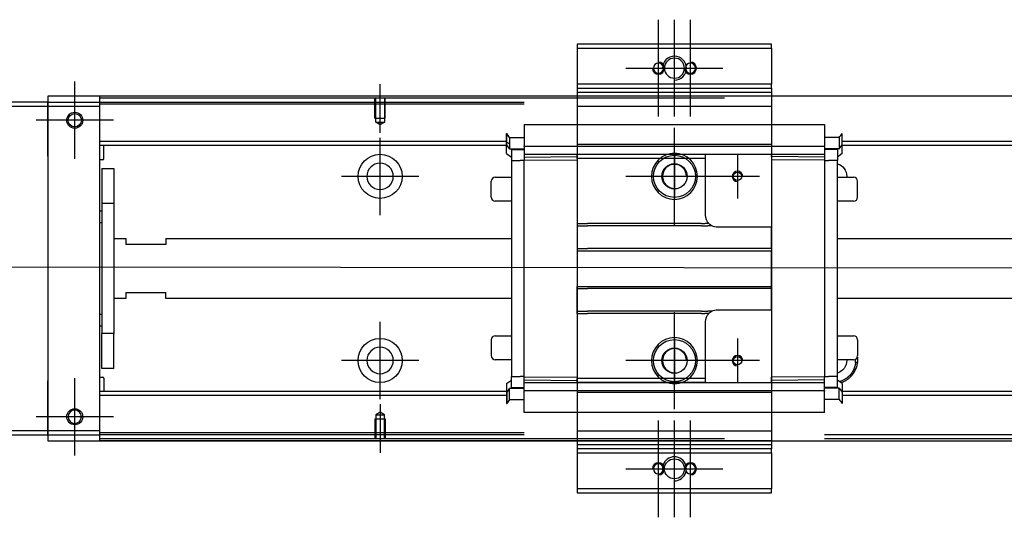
# Model space of a CAD drawing. Header units: millimetres. Extents: x 1805 to 4914, y -1594 to 860.
# Tile 40 of 41: x 3938 to 4184, y 233 to 357. Entities that reach past the tile are written whole.
import ezdxf
from ezdxf.lldxf.tags import DXFTag

# ---------------------------------------------------------------- set-up
doc = ezdxf.new("R2010")
doc.units = ezdxf.units.MM
doc.layers.get('0').update_dxf_attribs({"linetype": 'CONTINUOUS'})
tags = doc.linetypes.add('DASHED', pattern=[25.72, 12.86, -12.86]).pattern_tags.tags
tags[6:7] = [DXFTag(74, 4), DXFTag(75, 0), DXFTag(340, '0'), DXFTag(46, 0.0), DXFTag(50, 0.0), DXFTag(44, 0.0), DXFTag(45, 0.0)]
tags[4:5] = [DXFTag(74, 4), DXFTag(75, 0), DXFTag(340, '0'), DXFTag(46, 0.0), DXFTag(50, 0.0), DXFTag(44, 0.0), DXFTag(45, 0.0)]

msp = doc.modelspace()

# ---------------------------------------------------------------- linework, layer by layer
at = {"ltscale": 0.2}
for p, q in [((4097.64, 332.72), (4097.64, 356.92)), ((4101.64, 332.72), (4101.64, 356.92)), ((4105.64, 332.72), (4105.64, 356.92)), ((4089.54, 344.82), (4113.74, 344.82)), ((3951.89, 322.17), (3951.89, 341.47)), ((3951.89, 322.3), (3951.89, 341.35)), ((4028.14, 328.68), (4028.14, 340.82)), ((3961.54, 331.82), (3942.24, 331.82)), ((3961.42, 331.82), (3942.37, 331.82)), ((4101.64, 305.72), (4101.64, 329.92)), ((4028.14, 308.17), (4028.14, 327.47)), ((4117.39, 323.32), (4117.39, 312.32)), ((4037.79, 317.82), (4018.49, 317.82)), ((4113.74, 317.82), (4089.54, 317.82)), ((4122.89, 317.82), (4111.89, 317.82)), ((4101.64, 259.72), (4101.64, 283.92)), ((4028.14, 262.22), (4028.14, 281.52)), ((4117.39, 277.32), (4117.39, 266.32)), ((4037.79, 271.87), (4018.49, 271.87)), ((4113.74, 271.82), (4089.54, 271.82)), ((4122.89, 271.82), (4111.89, 271.82)), ((3951.89, 248.17), (3951.89, 267.47)), ((3951.89, 248.3), (3951.89, 267.35)), ((4028.14, 260.97), (4028.14, 248.82)), ((3961.54, 257.82), (3942.24, 257.82)), ((3961.42, 257.82), (3942.37, 257.82)), ((4097.64, 232.72), (4097.64, 256.92)), ((4101.64, 232.72), (4101.64, 256.92)), ((4105.64, 232.72), (4105.64, 256.92)), ((4089.54, 244.82), (4113.74, 244.82))]:
    msp.add_line(p, q, dxfattribs=at)
at = {"linetype": 'Continuous'}
for p, q in [((4125.89, 350.82), (4077.39, 350.82)), ((4077.39, 350.82), (4077.39, 349.82)), ((4077.39, 349.82), (4077.39, 340.82)), ((4077.39, 349.82), (4125.89, 349.82)), ((4125.89, 349.82), (4125.89, 350.82)), ((4125.89, 349.82), (4125.89, 340.82)), ((4077.39, 340.82), (4077.39, 339.82)), ((4125.89, 340.82), (4077.39, 340.82)), ((4077.39, 339.82), (4077.39, 337.82)), ((4077.39, 339.82), (4125.89, 339.82)), ((4125.89, 339.82), (4125.89, 340.82)), ((4125.89, 339.82), (4125.89, 337.82)), ((4311.14, 337.82), (3945.14, 337.82)), ((3945.14, 337.82), (3945.14, 336.32)), ((3958.14, 337.32), (3958.14, 337.82)), ((4114.14, 337.32), (3958.14, 337.32)), ((3958.14, 336.32), (3958.14, 337.32)), ((4077.39, 337.82), (4077.39, 335.32)), ((4125.89, 337.82), (4125.89, 335.32)), ((3945.14, 336.32), (3871.14, 336.32)), ((3871.14, 335.32), (3945.14, 335.32)), ((3945.14, 335.32), (3945.14, 336.32)), ((3945.14, 336.32), (3945.14, 324.4)), ((3945.14, 335.32), (3958.14, 335.32)), ((3945.14, 322.82), (3945.14, 335.32)), ((3958.14, 335.32), (3958.14, 336.32)), ((3958.14, 254.32), (3958.14, 335.32)), ((4077.39, 335.32), (4077.39, 254.32)), ((4125.89, 335.32), (4125.89, 254.32)), ((3945.14, 324.4), (3945.14, 321.92)), ((3945.14, 322.82), (3945.14, 266.82)), ((3945.14, 321.92), (3945.14, 317.22)), ((3945.14, 317.22), (3945.14, 314.74)), ((3945.14, 314.74), (3945.14, 274.9)), ((3945.14, 274.9), (3945.14, 272.42)), ((3945.14, 272.42), (3945.14, 267.72)), ((3945.14, 267.72), (3945.14, 265.24)), ((3945.14, 254.32), (3945.14, 266.82)), ((3945.14, 265.24), (3945.14, 253.32)), ((3945.14, 254.32), (3871.14, 254.32)), ((3871.14, 253.32), (3945.14, 253.32)), ((3945.14, 253.32), (3945.14, 254.32)), ((3958.14, 254.32), (3945.14, 254.32)), ((3945.14, 253.32), (3958.14, 253.32)), ((3945.14, 253.32), (3945.14, 251.82)), ((3958.14, 253.32), (3958.14, 254.32)), ((3958.14, 252.32), (3958.14, 253.32)), ((3945.14, 251.82), (4311.14, 251.82)), ((4114.14, 252.32), (3958.14, 252.32)), ((3958.14, 251.82), (3958.14, 252.32)), ((4077.39, 251.82), (4077.39, 249.82)), ((4125.89, 251.82), (4125.89, 249.82)), ((4125.89, 249.82), (4077.39, 249.82)), ((4077.39, 249.82), (4077.39, 248.82)), ((4077.39, 248.82), (4125.89, 248.82)), ((4077.39, 248.82), (4077.39, 239.82)), ((4125.89, 248.82), (4125.89, 249.82)), ((4125.89, 248.82), (4125.89, 239.82)), ((4077.39, 239.82), (4077.39, 238.82)), ((4125.89, 239.82), (4077.39, 239.82)), ((4077.39, 238.82), (4125.89, 238.82)), ((4125.89, 238.82), (4125.89, 239.82))]:
    msp.add_line(p, q, dxfattribs=at)
at = {"linetype": 'DASHED'}
for p, q in [((4077.39, 339.82), (4125.89, 339.82)), ((4077.39, 338.82), (4125.89, 338.82)), ((3945.14, 336.32), (4064.14, 336.32)), ((4064.14, 335.82), (3958.14, 335.82)), ((4077.39, 335.32), (4125.89, 335.32)), ((4064.14, 330.78), (4139.14, 330.78)), ((4064.14, 330.73), (4064.14, 330.78)), ((4064.14, 330.73), (4064.14, 325.42)), ((4139.14, 330.73), (4139.14, 330.78)), ((4139.14, 330.73), (4139.14, 325.42)), ((4059.74, 326.01), (4059.74, 328.55)), ((4059.74, 328.55), (4059.79, 328.55)), ((4059.79, 326.01), (4059.79, 328.55)), ((4060.47, 327.55), (4060.47, 325.72)), ((4060.47, 327.55), (4064.14, 327.55)), ((4142.81, 327.55), (4139.14, 327.55)), ((4142.81, 327.55), (4142.81, 325.72)), ((4143.49, 326.01), (4143.49, 328.55)), ((4143.54, 328.55), (4143.49, 328.55)), ((4143.54, 326.01), (4143.54, 328.55)), ((4059.74, 325.65), (4059.74, 326.01)), ((4059.74, 323.55), (4059.74, 325.65)), ((4059.74, 325.65), (4059.79, 325.65)), ((4059.79, 325.65), (4059.79, 326.01)), ((4060.47, 324.65), (4059.79, 325.65)), ((4060.47, 325.72), (4060.47, 325.5)), ((4060.47, 325.5), (4060.47, 324.65)), ((4060.47, 324.65), (4064.14, 324.65)), ((4060.94, 324.65), (4060.94, 321.8)), ((4064.14, 325.3), (4064.14, 325.42)), ((4064.14, 325.3), (4064.14, 323.3)), ((4139.14, 325.3), (4064.14, 325.3)), ((4125.89, 325.81), (4077.39, 325.81)), ((4125.89, 325.79), (4077.39, 325.79)), ((4139.14, 325.3), (4139.14, 325.42)), ((4139.14, 325.3), (4139.14, 323.3)), ((4142.81, 324.65), (4139.14, 324.65)), ((4142.34, 324.65), (4142.34, 324.5)), ((4142.81, 325.72), (4142.81, 325.5)), ((4142.81, 324.65), (4143.49, 325.65)), ((4142.81, 325.5), (4142.81, 324.65)), ((4143.49, 325.65), (4143.49, 326.01)), ((4143.54, 325.65), (4143.49, 325.65)), ((4143.54, 325.65), (4143.54, 326.01)), ((4143.54, 323.55), (4143.54, 325.65)), ((4059.74, 323.55), (4060.94, 322.65)), ((4077.39, 323.3), (4064.14, 323.3)), ((4064.14, 323.3), (4064.14, 322.57)), ((4064.14, 322.57), (4077.39, 322.8)), ((4064.14, 322.57), (4064.14, 321.84)), ((4077.39, 322.3), (4077.39, 323.3)), ((4109.39, 323.3), (4077.39, 323.3)), ((4077.39, 322.3), (4077.39, 306.02)), ((4109.39, 322.3), (4077.39, 322.3)), ((4101.64, 323.32), (4101.64, 312.32)), ((4139.14, 323.3), (4109.39, 323.3)), ((4109.39, 322.3), (4109.39, 323.3)), ((4109.39, 308.12), (4109.39, 322.3)), ((4125.89, 322.8), (4125.89, 323.3)), ((4125.89, 322.8), (4125.89, 321.94)), ((4139.14, 322.57), (4125.89, 322.8)), ((4139.14, 323.3), (4139.14, 322.57)), ((4139.14, 322.57), (4139.14, 321.84)), ((4142.34, 324.5), (4142.34, 321.8)), ((4143.54, 323.55), (4142.34, 322.65)), ((4060.94, 321.8), (4060.94, 267.84)), ((4060.94, 321.8), (4063.14, 321.8)), ((4064.14, 321.8), (4063.14, 321.8)), ((4064.14, 321.84), (4077.39, 321.94)), ((4064.14, 267.8), (4064.14, 321.84)), ((4125.89, 321.94), (4125.89, 305.12)), ((4139.14, 321.84), (4125.89, 321.94)), ((4139.14, 321.84), (4139.14, 267.8)), ((4139.14, 321.8), (4140.14, 321.8)), ((4142.34, 321.8), (4140.14, 321.8)), ((4142.34, 267.84), (4142.34, 321.8)), ((4056.89, 317.6), (4060.94, 317.6)), ((4107.14, 317.82), (4096.14, 317.82)), ((4142.34, 317.6), (4146.39, 317.6)), ((4055.89, 312.6), (4055.89, 316.6)), ((4055.89, 316.6), (4055.89, 316.6)), ((4147.39, 312.6), (4147.39, 316.6)), ((4060.94, 311.6), (4056.89, 311.6)), ((4146.39, 311.6), (4142.34, 311.6)), ((4077.39, 306.02), (4077.39, 305.47)), ((4077.39, 305.47), (4077.39, 299.82)), ((4125.89, 305.12), (4112.39, 305.12)), ((4125.89, 299.82), (4125.89, 305.12)), ((4077.39, 299.82), (4077.39, 299.27)), ((4077.39, 299.27), (4077.39, 290.37)), ((4077.39, 299.27), (4125.89, 299.27)), ((4125.89, 299.82), (4125.89, 299.27)), ((4125.89, 290.37), (4125.89, 299.27)), ((4077.39, 289.82), (4077.39, 290.37)), ((4077.39, 290.37), (4125.89, 290.37)), ((4125.89, 289.82), (4125.89, 290.37)), ((4077.39, 284.17), (4077.39, 289.82)), ((4125.89, 284.52), (4125.89, 289.82)), ((4077.39, 283.62), (4077.39, 284.17)), ((4077.39, 283.62), (4077.39, 267.34)), ((4112.39, 284.52), (4125.89, 284.52)), ((4125.89, 284.52), (4125.89, 267.71)), ((4109.39, 267.34), (4109.39, 281.52)), ((4056.89, 278.04), (4060.94, 278.04)), ((4142.34, 278.04), (4146.39, 278.04)), ((4055.89, 277.04), (4055.89, 273.04)), ((4101.64, 277.32), (4101.64, 266.32)), ((4147.39, 277.04), (4147.39, 273.04)), ((4147.39, 273.04), (4147.39, 273.04)), ((4060.94, 272.04), (4056.89, 272.04)), ((4107.14, 271.82), (4096.14, 271.82)), ((4146.39, 272.04), (4142.34, 272.04)), ((4059.74, 266.09), (4060.94, 266.99)), ((4059.74, 266.09), (4059.74, 263.99)), ((4060.94, 265.14), (4060.94, 267.84)), ((4060.94, 267.84), (4063.14, 267.84)), ((4064.14, 267.84), (4063.14, 267.84)), ((4064.14, 267.07), (4064.14, 267.8)), ((4064.14, 267.8), (4077.39, 267.71)), ((4064.14, 267.07), (4077.39, 266.84)), ((4064.14, 266.34), (4064.14, 267.07)), ((4064.14, 264.34), (4064.14, 266.34)), ((4064.14, 266.34), (4077.39, 266.34)), ((4077.39, 266.34), (4077.39, 267.34)), ((4109.39, 267.34), (4077.39, 267.34)), ((4077.39, 266.34), (4109.39, 266.34)), ((4109.39, 266.34), (4077.39, 266.34)), ((4109.39, 266.34), (4109.39, 267.34)), ((4109.39, 266.34), (4139.14, 266.34)), ((4139.14, 267.8), (4125.89, 267.71)), ((4125.89, 266.84), (4125.89, 267.71)), ((4139.14, 267.07), (4125.89, 266.84)), ((4125.89, 266.34), (4125.89, 266.84)), ((4139.14, 267.84), (4140.14, 267.84)), ((4139.14, 267.07), (4139.14, 267.8)), ((4139.14, 266.34), (4139.14, 267.07)), ((4139.14, 264.34), (4139.14, 266.34)), ((4142.34, 267.84), (4140.14, 267.84)), ((4142.34, 265.14), (4142.34, 267.84)), ((4143.54, 266.09), (4142.34, 266.99)), ((4143.54, 266.09), (4143.54, 263.99)), ((4059.74, 263.99), (4059.74, 263.64)), ((4059.74, 263.99), (4059.79, 263.99)), ((4059.74, 263.64), (4059.74, 261.1)), ((4060.47, 264.99), (4059.79, 263.99)), ((4059.79, 263.99), (4059.79, 263.64)), ((4059.79, 263.64), (4059.79, 261.1)), ((4060.47, 264.14), (4060.47, 264.99)), ((4060.47, 264.99), (4064.14, 264.99)), ((4060.47, 263.92), (4060.47, 264.14)), ((4060.47, 262.1), (4060.47, 263.92)), ((4060.94, 264.99), (4060.94, 265.14)), ((4064.14, 264.34), (4064.14, 264.22)), ((4064.14, 264.34), (4139.14, 264.34)), ((4064.14, 258.91), (4064.14, 264.22)), ((4125.89, 263.85), (4077.39, 263.85)), ((4125.89, 263.84), (4077.39, 263.84)), ((4142.81, 264.99), (4139.14, 264.99)), ((4139.14, 264.34), (4139.14, 264.22)), ((4139.14, 258.91), (4139.14, 264.22)), ((4142.81, 264.14), (4142.81, 264.99)), ((4142.81, 264.99), (4143.49, 263.99)), ((4142.81, 263.92), (4142.81, 264.14)), ((4142.81, 262.1), (4142.81, 263.92)), ((4143.54, 264.14), (4143.38, 264.14)), ((4143.49, 263.99), (4143.49, 263.64)), ((4143.54, 263.99), (4143.49, 263.99)), ((4143.49, 263.64), (4143.49, 261.1)), ((4143.54, 263.99), (4143.54, 263.64)), ((4143.54, 263.64), (4143.54, 261.1)), ((4059.74, 261.1), (4059.79, 261.1)), ((4060.47, 262.1), (4064.14, 262.1)), ((4142.81, 262.1), (4139.14, 262.1)), ((4143.54, 261.1), (4143.49, 261.1)), ((4064.14, 258.91), (4064.14, 258.86)), ((4139.14, 258.86), (4064.14, 258.86)), ((4139.14, 258.91), (4139.14, 258.86)), ((4077.39, 254.32), (4125.89, 254.32)), ((4077.39, 254.32), (4077.39, 251.82)), ((4125.89, 254.32), (4125.89, 251.82)), ((4298.14, 253.32), (4139.14, 253.32)), ((4125.89, 251.82), (4077.39, 251.82)), ((4125.89, 250.82), (4077.39, 250.82)), ((4298.14, 252.32), (4139.14, 252.32))]:
    msp.add_line(p, q, dxfattribs=at)
at = {"linetype": 'DASHED', "ltscale": 0.1}
for p, q in [((4026.84, 332.32), (4026.84, 337.32)), ((4027.07, 331.32), (4027.07, 337.32)), ((4029.22, 337.32), (4029.22, 331.32)), ((4029.44, 332.32), (4029.44, 337.32)), ((4026.84, 332.32), (4029.44, 332.32)), ((4028.14, 330.68), (4027.07, 331.32)), ((4027.07, 331.32), (4029.22, 331.32)), ((4029.22, 331.32), (4028.14, 330.68)), ((4028.14, 258.96), (4027.07, 258.32)), ((4027.07, 258.32), (4027.07, 252.32)), ((4027.07, 258.32), (4029.22, 258.32)), ((4029.22, 258.32), (4028.14, 258.96)), ((4029.22, 252.32), (4029.22, 258.32)), ((4026.84, 257.32), (4029.44, 257.32)), ((4026.84, 257.32), (4026.84, 252.32)), ((4029.44, 257.32), (4029.44, 252.32))]:
    msp.add_line(p, q, dxfattribs=at)
at = {"linetype": 'DASHED', "ltscale": 0.6}
for p, q in [((4059.79, 326.5), (3958.14, 326.5)), ((4059.79, 325.5), (3958.14, 325.5)), ((3959.14, 322.18), (3959.14, 325.5)), ((4298.14, 326.5), (4143.54, 326.5)), ((4298.14, 325.5), (4143.54, 325.5)), ((3958.94, 321.98), (3958.14, 321.98)), ((3958.64, 319.82), (3961.64, 319.82)), ((3958.64, 319.82), (3958.64, 311.07)), ((3961.64, 319.82), (3961.64, 311.07)), ((3961.64, 311.07), (3958.64, 311.07)), ((3958.64, 311.07), (3958.64, 278.57)), ((3961.64, 311.07), (3961.64, 278.57)), ((3958.14, 309.23), (3958.64, 309.23)), ((3958.64, 306.23), (3958.14, 306.23)), ((3961.64, 302.32), (3964.64, 302.32)), ((3964.64, 302.32), (3964.64, 300.82)), ((3974.64, 300.82), (3964.64, 300.82)), ((3974.64, 302.32), (4060.94, 302.32)), ((3974.64, 302.32), (3974.64, 300.82)), ((4142.34, 302.32), (4298.14, 302.32)), ((3964.64, 288.82), (3974.64, 288.82)), ((3964.64, 288.82), (3964.64, 287.32)), ((3974.64, 287.32), (3974.64, 288.82)), ((3964.64, 287.32), (3961.64, 287.32)), ((4060.94, 287.32), (3974.64, 287.32)), ((4298.14, 287.32), (4142.34, 287.32)), ((3958.14, 283.42), (3958.64, 283.42)), ((3958.64, 280.42), (3958.14, 280.42)), ((3961.64, 278.57), (3958.64, 278.57)), ((3958.64, 269.82), (3958.64, 278.57)), ((3961.64, 269.82), (3961.64, 278.57)), ((3961.64, 269.82), (3958.64, 269.82)), ((3958.14, 267.67), (3958.94, 267.67)), ((3959.14, 267.47), (3959.14, 264.14)), ((4059.79, 264.14), (3958.14, 264.14)), ((4059.79, 263.14), (3958.14, 263.14)), ((4298.14, 264.14), (4143.54, 264.14)), ((4298.14, 263.14), (4143.54, 263.14)), ((4064.14, 253.82), (3958.14, 253.82)), ((4064.14, 253.32), (3958.14, 253.32))]:
    msp.add_line(p, q, dxfattribs=at)
msp.add_line((3870.14, 295.32), (4312.14, 294.82))
at = {"linetype": 'Continuous', "extrusion": (0, 0, -1)}
msp.add_circle((-4101.64, 344.82), 2.5, dxfattribs=at)
at = {"linetype": 'DASHED', "extrusion": (0, 0, -1)}
for centre, radius in [((-4097.64, 344.82), 1.25), ((-4105.64, 344.82), 1.25), ((-4101.64, 317.82), 5.75), ((-4101.64, 271.82), 5.75), ((-4097.64, 244.82), 1.25), ((-4105.64, 244.82), 1.25)]:
    msp.add_circle(centre, radius, dxfattribs=at)
at = {"linetype": 'Continuous'}
for centre, radius in [((3951.89, 331.82), 2), ((3951.89, 331.82), 1.65), ((3951.89, 257.82), 2), ((4101.64, 244.82), 2.5)]:
    msp.add_circle(centre, radius, dxfattribs=at)
at = {"linetype": 'DASHED', "ltscale": 0.6}
for centre in [(4028.14, 317.82), (4028.14, 271.87)]:
    msp.add_circle(centre, 5.5, dxfattribs=at)
at = {"linetype": 'DASHED'}
for centre, radius in [((4101.64, 317.82), 5.25), ((4101.64, 317.82), 3.15), ((4117.39, 317.82), 1.05), ((4101.64, 271.82), 5.25), ((4101.64, 271.82), 3.15), ((4117.39, 271.82), 1.05)]:
    msp.add_circle(centre, radius, dxfattribs=at)
at = {"linetype": 'DASHED', "ltscale": 0.6, "extrusion": (0, 0, -1)}
msp.add_circle((-4028.14, 317.82), 3.3, dxfattribs=at)
at = {"linetype": 'DASHED', "ltscale": 0.6, "extrusion": (-1e-16, 0, -1)}
msp.add_circle((-4028.14, 271.87), 3.3, dxfattribs=at)
at = {"linetype": 'Continuous', "extrusion": (-1e-16, 0, -1)}
msp.add_circle((-3951.89, 257.82), 1.65, dxfattribs=at)
for centre, end in [((4101.64, 344.82), 180), ((4101.64, 244.82), 198.5733)]:
    msp.add_arc(centre, 3, 270, end)
at = {"linetype": 'DASHED', "ltscale": 0.2}
for centre, start, end in [((4097.64, 344.82), 180, 90), ((4105.64, 344.82), 180, 90), ((4097.64, 244.82), 270, 180), ((4105.64, 244.82), 270, 180)]:
    msp.add_arc(centre, 1.5, start, end, dxfattribs=at)
at = {"linetype": 'DASHED', "ltscale": 0.6}
for centre, start, end in [((3958.94, 322.18), 270, 0), ((3958.94, 267.47), 0, 90)]:
    msp.add_arc(centre, 0.2, start, end, dxfattribs=at)
at = {"linetype": 'DASHED'}
for centre, radius, start, end in [((4101.64, 317.82), 3, 0, 270), ((4056.89, 316.6), 1, 90, 180), ((4117.39, 317.82), 1.3, 0, 270), ((4146.39, 316.6), 1, 0, 90), ((4056.89, 312.6), 1, 180, 270), ((4146.39, 312.6), 1, 270, 0), ((4056.89, 277.04), 1, 90, 180), ((4146.39, 277.04), 1, 0, 90), ((4056.89, 273.04), 1, 180, 270), ((4101.64, 271.82), 3, 0, 270), ((4117.39, 271.82), 1.3, 0, 270), ((4146.39, 273.04), 1, 270, 0), ((4141.39, 271.87), 5.5, 354.8188, 3.1264)]:
    msp.add_arc(centre, radius, start, end, dxfattribs=at)
at = {"linetype": 'DASHED', "extrusion": (0, 0, -1)}
for centre, radius, start, end in [((-4141.39, 317.82), 3.3, 106.7288, 180), ((-4141.39, 317.82), 3.3, 180, 183.8869), ((-4112.39, 308.12), 3, 315.5706, 0), ((-4112.39, 308.12), 3, 297.9466, 315.5706), ((-4112.39, 308.12), 3, 270, 297.9468), ((-4112.39, 281.52), 3, 0, 44.4195), ((-4112.39, 281.52), 3, 44.4195, 62.0356), ((-4112.39, 281.52), 3, 62.0353, 90), ((-4141.39, 271.87), 6, 172.0075, 185.1812)]:
    msp.add_arc(centre, radius, start, end, dxfattribs=at)
at = {"linetype": 'DASHED', "extrusion": (-1e-16, 0, -1)}
for start, end in [(180, 253.2712), (177.0356, 180)]:
    msp.add_arc((-4141.39, 271.87), 3.3, start, end, dxfattribs=at)
at = {"linetype": 'Continuous'}
for points in [[(4114.14, 337.82), (3958.14, 337.82)], [(4114.14, 251.82), (3958.14, 251.82)]]:
    msp.add_open_spline(points, degree=1, dxfattribs=at)
at = {"linetype": 'DASHED'}
for points, degree in [([(4060.47, 327.55), (4060.24, 327.88), (4060.02, 328.21), (4059.79, 328.55)], 3), ([(4142.81, 327.55), (4143.04, 327.88), (4143.27, 328.21), (4143.49, 328.55)], 3), ([(4059.74, 326.44), (4059.98, 326.26), (4060.23, 326.08), (4060.47, 325.9)], 3), ([(4060.94, 324.5), (4061.94, 324.5)], 1), ([(4061.94, 324.5), (4064.14, 324.5)], 1), ([(4141.34, 324.5), (4139.14, 324.5)], 1), ([(4142.34, 324.5), (4141.34, 324.5)], 1), ([(4077.39, 306.02), (4077.89, 306.02)], 1), ([(4077.39, 305.47), (4077.89, 305.47)], 1), ([(4077.89, 306.02), (4078.89, 306.02)], 1), ([(4077.89, 305.47), (4078.89, 305.47)], 1), ([(4078.89, 306.02), (4079.39, 306.02)], 1), ([(4078.89, 305.47), (4079.39, 305.47)], 1), ([(4079.39, 306.02), (4079.89, 306.02)], 1), ([(4079.39, 305.47), (4079.89, 305.47)], 1), ([(4081.14, 306.02), (4079.89, 306.02)], 1), ([(4081.14, 305.47), (4079.89, 305.47)], 1), ([(4108.39, 306.02), (4081.14, 306.02)], 1), ([(4108.39, 305.47), (4081.14, 305.47)], 1), ([(4108.39, 306.02), (4109.25, 306.02)], 1), ([(4108.39, 305.47), (4109.99, 305.47)], 1), ([(4110.25, 306.02), (4109.25, 306.02)], 1), ([(4110.99, 305.47), (4109.99, 305.47)], 1), ([(4077.39, 299.82), (4077.89, 299.82)], 1), ([(4077.89, 299.82), (4078.89, 299.82)], 1), ([(4078.89, 299.82), (4079.39, 299.82)], 1), ([(4079.39, 299.82), (4079.89, 299.82)], 1), ([(4123.39, 299.82), (4079.89, 299.82)], 1), ([(4123.89, 299.82), (4123.39, 299.82)], 1), ([(4124.39, 299.82), (4123.89, 299.82)], 1), ([(4125.39, 299.82), (4124.39, 299.82)], 1), ([(4125.89, 299.82), (4125.39, 299.82)], 1), ([(4077.39, 289.82), (4077.89, 289.82)], 1), ([(4077.89, 289.82), (4078.89, 289.82)], 1), ([(4078.89, 289.82), (4079.39, 289.82)], 1), ([(4079.39, 289.82), (4079.89, 289.82)], 1), ([(4123.39, 289.82), (4079.89, 289.82)], 1), ([(4123.89, 289.82), (4123.39, 289.82)], 1), ([(4124.39, 289.82), (4123.89, 289.82)], 1), ([(4125.39, 289.82), (4124.39, 289.82)], 1), ([(4125.89, 289.82), (4125.39, 289.82)], 1), ([(4077.39, 284.17), (4077.89, 284.17)], 1), ([(4077.39, 283.62), (4077.89, 283.62)], 1), ([(4077.89, 284.17), (4078.89, 284.17)], 1), ([(4077.89, 283.62), (4078.89, 283.62)], 1), ([(4078.89, 284.17), (4079.39, 284.17)], 1), ([(4078.89, 283.62), (4079.39, 283.62)], 1), ([(4079.39, 284.17), (4079.89, 284.17)], 1), ([(4079.39, 283.62), (4079.89, 283.62)], 1), ([(4081.14, 284.17), (4079.89, 284.17)], 1), ([(4081.14, 283.62), (4079.89, 283.62)], 1), ([(4108.39, 284.17), (4081.14, 284.17)], 1), ([(4108.39, 283.62), (4081.14, 283.62)], 1), ([(4108.39, 284.17), (4109.98, 284.17)], 1), ([(4108.39, 283.62), (4109.25, 283.62)], 1), ([(4110.25, 283.62), (4109.25, 283.62)], 1), ([(4110.98, 284.17), (4109.98, 284.17)], 1), ([(4147.37, 271.33), (4147.2, 271.35), (4147.03, 271.36), (4146.87, 271.38)], 3), ([(4146.78, 269.42), (4146.33, 269.45)], 1), ([(4060.94, 265.14), (4061.94, 265.14)], 1), ([(4061.94, 265.14), (4064.14, 265.14)], 1), ([(4141.34, 265.14), (4139.14, 265.14)], 1), ([(4142.34, 265.14), (4141.34, 265.14)], 1), ([(4060.47, 262.1), (4060.24, 261.76), (4060.02, 261.43), (4059.79, 261.1)], 3), ([(4142.81, 262.1), (4143.04, 261.76), (4143.27, 261.43), (4143.49, 261.1)], 3)]:
    msp.add_open_spline(points, degree=degree, dxfattribs=at)
for points, degree, knots in [([(4146.87, 271.38), (4146.82, 271.05), (4146.73, 270.36), (4146.46, 269.76), (4146.33, 269.45)], 3, [0, 0, 0, 0, 0.484584, 1, 1, 1, 1]), ([(4146.78, 269.42), (4146.93, 269.73), (4147.21, 270.32), (4147.32, 271), (4147.37, 271.33)], 3, [0, 0, 0, 0, 0.514587, 1, 1, 1, 1]), ([(4146.33, 269.45), (4146.15, 269.14), (4145.81, 268.53), (4145.1, 267.78), (4144.16, 267.06), (4143.35, 266.71), (4142.82, 266.57)], 3, [0, 0, 0, 0, 0.24064, 0.462429, 0.66591, 1, 1, 1, 1]), ([(4143.16, 266.33), (4143.89, 266.55), (4146.03, 267.88), (4146.78, 269.42)], 2, [0, 0, 0, 0.316911, 1, 1, 1])]:
    msp.add_open_spline(points, degree=degree, knots=knots, dxfattribs=at)

doc.saveas('drawing.dxf')
